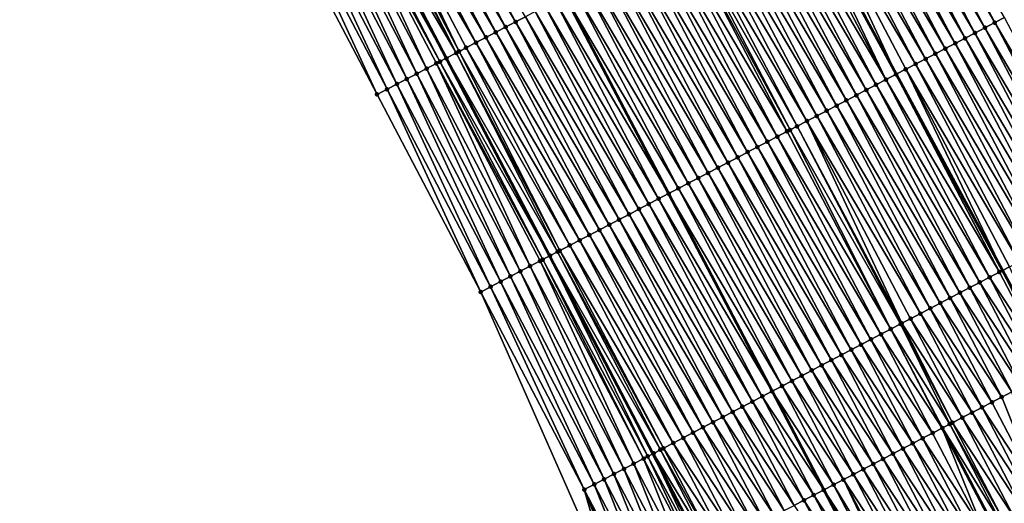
# Model space of a CAD drawing. Header units: feet. Extents: x 2010743 to 2022806, y 818705 to 837694.
# Tile 164 of 256: x 2012460 to 2012548, y 824905 to 824948. Entities that reach past the tile are written whole.
import ezdxf

# ---------------------------------------------------------------- set-up
doc = ezdxf.new("R2010")
doc.units = ezdxf.units.FT
doc.header["$MEASUREMENT"] = 0
for name, color, linetype, lineweight in [('EP_Travel Lane', 172, 'Continuous', 53), ('Road Shots', 141, 'Continuous', 100), ('STRIPING', 60, 'Continuous', 53)]:
    doc.layers.add(name, color=color, linetype=linetype, lineweight=lineweight)
doc.layers.add('I-77-MM17-21_NB-Surface-Border', color=7, linetype='Continuous')
doc.layers.add('I-77-MM17-21_NB-Surface-TIN', color=7, linetype='Continuous')

msp = doc.modelspace()

# ---------------------------------------------------------------- linework, layer by layer
at = {"layer": 'EP_Travel Lane'}
for points in [[(2012433.337, 825068.864, 322.436), (2012442.586, 825051.133, 322.16), (2012451.834, 825033.402, 321.873), (2012461.082, 825015.671, 321.583), (2012470.331, 824997.94, 321.287), (2012479.579, 824980.209, 321.003), (2012488.828, 824962.479, 320.705), (2012498.076, 824944.748, 320.416), (2012507.324, 824927.017, 320.142), (2012516.573, 824909.286, 319.862), (2012521.187, 824900.471, 319.73), (2012525.841, 824891.601, 319.588), (2012535.134, 824873.893, 319.313), (2012544.426, 824856.185, 319.009), (2012553.698, 824838.48, 318.723), (2012562.969, 824820.76, 318.455), (2012572.204, 824803.02, 318.177)], [(2012542.512, 824911.591, 319.328), (2012547.166, 824902.721, 319.183), (2012556.459, 824885.013, 318.882), (2012565.752, 824867.306, 318.58), (2012575.041, 824849.586, 318.334), (2012584.324, 824831.873, 318.057), (2012593.469, 824814.092, 317.762)]]:
    msp.add_polyline3d(points, dxfattribs=at)
at = {"layer": 'I-77-MM17-21_NB-Surface-Border', "color": 3, "linetype": 'Continuous', "lineweight": -3}
msp.add_polyline3d([(2012557.969, 824818.162, 318.305), (2012548.348, 824835.7, 318.571), (2012538.621, 824853.163, 318.844), (2012528.676, 824870.531, 319.109), (2012519.034, 824888.057, 319.368), (2012513.266, 824896.348, 319.453), (2012501.159, 824923.788, 319.969), (2012491.876, 824941.501, 320.252), (2012482.593, 824959.215, 320.492), (2012473.311, 824976.928, 320.774), (2012464.221, 824994.742, 321.049), (2012455.423, 825012.709, 321.342), (2012446.641, 825030.684, 321.658), (2012437.383, 825048.41, 321.942), (2012427.876, 825066.006, 322.226)], dxfattribs=at)
at = {"layer": 'I-77-MM17-21_NB-Surface-TIN', "color": 128, "linetype": 'Continuous', "lineweight": -3}
for points in [[(2012504.277, 824947.999, 320.312), (2012494.995, 824965.712, 320.603), (2012494.109, 824965.248, 320.621)], [(2012504.277, 824947.999, 320.312), (2012505.163, 824948.463, 320.293), (2012494.995, 824965.712, 320.603)], [(2012547.214, 824947.932, 319.442), (2012537.931, 824965.645, 319.728), (2012537.046, 824965.181, 319.74)], [(2012547.214, 824947.932, 319.442), (2012548.1, 824948.396, 319.429), (2012537.931, 824965.645, 319.728)], [(2012502.506, 824947.07, 320.344), (2012493.223, 824964.783, 320.634), (2012492.338, 824964.319, 320.656)], [(2012503.391, 824947.535, 320.328), (2012494.109, 824965.248, 320.621), (2012493.223, 824964.783, 320.634)], [(2012502.506, 824947.07, 320.344), (2012503.391, 824947.535, 320.328), (2012493.223, 824964.783, 320.634)], [(2012503.391, 824947.535, 320.328), (2012504.277, 824947.999, 320.312), (2012494.109, 824965.248, 320.621)], [(2012545.443, 824947.003, 319.474), (2012536.16, 824964.716, 319.757), (2012535.275, 824964.252, 319.775)], [(2012546.328, 824947.468, 319.457), (2012537.046, 824965.181, 319.74), (2012536.16, 824964.716, 319.757)], [(2012545.443, 824947.003, 319.474), (2012546.328, 824947.468, 319.457), (2012536.16, 824964.716, 319.757)], [(2012546.328, 824947.468, 319.457), (2012547.214, 824947.932, 319.442), (2012537.046, 824965.181, 319.74)], [(2012500.735, 824946.141, 320.381), (2012491.452, 824963.854, 320.674), (2012490.566, 824963.39, 320.692)], [(2012501.62, 824946.606, 320.362), (2012492.338, 824964.319, 320.656), (2012491.452, 824963.854, 320.674)], [(2012500.735, 824946.141, 320.381), (2012501.62, 824946.606, 320.362), (2012491.452, 824963.854, 320.674)], [(2012501.62, 824946.606, 320.362), (2012502.506, 824947.07, 320.344), (2012492.338, 824964.319, 320.656)], [(2012543.671, 824946.074, 319.507), (2012534.389, 824963.788, 319.792), (2012533.503, 824963.323, 319.804)], [(2012544.557, 824946.539, 319.492), (2012535.275, 824964.252, 319.775), (2012534.389, 824963.788, 319.792)], [(2012543.671, 824946.074, 319.507), (2012544.557, 824946.539, 319.492), (2012534.389, 824963.788, 319.792)], [(2012544.557, 824946.539, 319.492), (2012545.443, 824947.003, 319.474), (2012535.275, 824964.252, 319.775)], [(2012498.963, 824945.213, 320.416), (2012489.681, 824962.926, 320.707), (2012488.828, 824962.479, 320.705)], [(2012498.963, 824945.213, 320.416), (2012489.928, 824963.055, 320.704), (2012489.681, 824962.926, 320.707)], [(2012499.219, 824945.347, 320.412), (2012490.566, 824963.39, 320.692), (2012489.928, 824963.055, 320.704)], [(2012498.963, 824945.213, 320.416), (2012499.219, 824945.347, 320.412), (2012489.928, 824963.055, 320.704)], [(2012499.219, 824945.347, 320.412), (2012499.849, 824945.677, 320.4), (2012490.566, 824963.39, 320.692)], [(2012499.849, 824945.677, 320.4), (2012500.735, 824946.141, 320.381), (2012490.566, 824963.39, 320.692)], [(2012541.9, 824945.146, 319.535), (2012532.618, 824962.859, 319.819), (2012531.732, 824962.394, 319.835)], [(2012542.786, 824945.61, 319.518), (2012533.503, 824963.323, 319.804), (2012532.618, 824962.859, 319.819)], [(2012541.9, 824945.146, 319.535), (2012542.786, 824945.61, 319.518), (2012532.618, 824962.859, 319.819)], [(2012542.786, 824945.61, 319.518), (2012543.671, 824946.074, 319.507), (2012533.503, 824963.323, 319.804)], [(2012496.306, 824943.821, 320.37), (2012487.909, 824961.997, 320.698), (2012487.023, 824961.534, 320.649)], [(2012497.501, 824944.446, 320.431), (2012488.334, 824962.22, 320.719), (2012487.909, 824961.997, 320.698)], [(2012496.306, 824943.821, 320.37), (2012497.192, 824944.284, 320.414), (2012487.909, 824961.997, 320.698)], [(2012497.192, 824944.284, 320.414), (2012497.501, 824944.446, 320.431), (2012487.909, 824961.997, 320.698)], [(2012488.334, 824962.22, 320.719), (2012498.076, 824944.748, 320.416), (2012488.795, 824962.462, 320.705)], [(2012497.501, 824944.446, 320.431), (2012498.076, 824944.748, 320.416), (2012488.334, 824962.22, 320.719)], [(2012488.795, 824962.462, 320.705), (2012498.076, 824944.748, 320.416), (2012488.828, 824962.479, 320.705)], [(2012498.078, 824944.748, 320.416), (2012498.963, 824945.213, 320.416), (2012488.828, 824962.479, 320.705)], [(2012498.078, 824944.748, 320.416), (2012488.828, 824962.479, 320.705), (2012498.076, 824944.748, 320.416)], [(2012540.129, 824944.217, 319.57), (2012530.846, 824961.93, 319.85), (2012529.961, 824961.466, 319.87)], [(2012541.014, 824944.681, 319.551), (2012531.732, 824962.394, 319.835), (2012530.846, 824961.93, 319.85)], [(2012540.129, 824944.217, 319.57), (2012541.014, 824944.681, 319.551), (2012530.846, 824961.93, 319.85)], [(2012541.014, 824944.681, 319.551), (2012541.9, 824945.146, 319.535), (2012531.732, 824962.394, 319.835)], [(2012494.534, 824942.893, 320.339), (2012486.137, 824961.07, 320.632), (2012485.251, 824960.606, 320.596)], [(2012495.42, 824943.357, 320.369), (2012487.023, 824961.534, 320.649), (2012486.137, 824961.07, 320.632)], [(2012494.534, 824942.893, 320.339), (2012495.42, 824943.357, 320.369), (2012486.137, 824961.07, 320.632)], [(2012495.42, 824943.357, 320.369), (2012496.306, 824943.821, 320.37), (2012487.023, 824961.534, 320.649)], [(2012537.472, 824942.824, 319.62), (2012528.864, 824960.89, 319.892), (2012528.189, 824960.537, 319.905)], [(2012529.075, 824961.001, 319.888), (2012528.864, 824960.89, 319.892), (2012538.391, 824943.306, 319.604)], [(2012538.358, 824943.288, 319.605), (2012538.391, 824943.306, 319.604), (2012528.864, 824960.89, 319.892)], [(2012537.472, 824942.824, 319.62), (2012538.358, 824943.288, 319.605), (2012528.864, 824960.89, 319.892)], [(2012529.075, 824961.001, 319.888), (2012538.391, 824943.306, 319.604), (2012529.961, 824961.466, 319.87)], [(2012539.243, 824943.753, 319.588), (2012529.961, 824961.466, 319.87), (2012538.391, 824943.306, 319.604)], [(2012539.243, 824943.753, 319.588), (2012540.129, 824944.217, 319.57), (2012529.961, 824961.466, 319.87)], [(2012492.762, 824941.965, 320.282), (2012484.365, 824960.142, 320.563), (2012483.479, 824959.679, 320.527)], [(2012493.648, 824942.429, 320.312), (2012485.251, 824960.606, 320.596), (2012484.365, 824960.142, 320.563)], [(2012492.762, 824941.965, 320.282), (2012493.648, 824942.429, 320.312), (2012484.365, 824960.142, 320.563)], [(2012493.648, 824942.429, 320.312), (2012494.534, 824942.893, 320.339), (2012485.251, 824960.606, 320.596)], [(2012536.586, 824942.359, 319.634), (2012527.304, 824960.073, 319.919), (2012526.418, 824959.608, 319.935)], [(2012537.472, 824942.824, 319.62), (2012528.189, 824960.537, 319.905), (2012527.304, 824960.073, 319.919)], [(2012536.586, 824942.359, 319.634), (2012537.472, 824942.824, 319.62), (2012527.304, 824960.073, 319.919)], [(2012491.876, 824941.501, 320.252), (2012483.479, 824959.679, 320.527), (2012482.593, 824959.215, 320.492)], [(2012491.876, 824941.501, 320.252), (2012492.762, 824941.965, 320.282), (2012483.479, 824959.679, 320.527)], [(2012534.815, 824941.431, 319.669), (2012525.533, 824959.144, 319.953), (2012524.647, 824958.679, 319.974)], [(2012535.701, 824941.895, 319.651), (2012526.418, 824959.608, 319.935), (2012525.533, 824959.144, 319.953)], [(2012534.815, 824941.431, 319.669), (2012535.701, 824941.895, 319.651), (2012525.533, 824959.144, 319.953)], [(2012535.701, 824941.895, 319.651), (2012536.586, 824942.359, 319.634), (2012526.418, 824959.608, 319.935)], [(2012533.929, 824940.966, 319.685), (2012524.647, 824958.679, 319.974), (2012523.761, 824958.215, 319.991)], [(2012533.929, 824940.966, 319.685), (2012534.815, 824941.431, 319.669), (2012524.647, 824958.679, 319.974)], [(2012532.158, 824940.038, 319.712), (2012522.876, 824957.751, 320.005), (2012521.99, 824957.286, 320.014)], [(2012533.044, 824940.502, 319.7), (2012523.761, 824958.215, 319.991), (2012522.876, 824957.751, 320.005)], [(2012532.158, 824940.038, 319.712), (2012533.044, 824940.502, 319.7), (2012522.876, 824957.751, 320.005)], [(2012533.044, 824940.502, 319.7), (2012533.929, 824940.966, 319.685), (2012523.761, 824958.215, 319.991)], [(2012530.387, 824939.109, 319.737), (2012521.104, 824956.822, 320.029), (2012520.219, 824956.358, 320.041)], [(2012531.272, 824939.573, 319.725), (2012521.99, 824957.286, 320.014), (2012521.104, 824956.822, 320.029)], [(2012530.387, 824939.109, 319.737), (2012531.272, 824939.573, 319.725), (2012521.104, 824956.822, 320.029)], [(2012531.272, 824939.573, 319.725), (2012532.158, 824940.038, 319.712), (2012521.99, 824957.286, 320.014)], [(2012528.615, 824938.181, 319.733), (2012519.333, 824955.894, 320.019), (2012518.447, 824955.429, 320.037)], [(2012528.872, 824938.315, 319.745), (2012519.642, 824956.056, 320.034), (2012519.333, 824955.894, 320.019)], [(2012528.615, 824938.181, 319.733), (2012528.872, 824938.315, 319.745), (2012519.333, 824955.894, 320.019)], [(2012529.501, 824938.645, 319.745), (2012520.219, 824956.358, 320.041), (2012519.642, 824956.056, 320.034)], [(2012528.872, 824938.315, 319.745), (2012529.501, 824938.645, 319.745), (2012519.642, 824956.056, 320.034)], [(2012529.501, 824938.645, 319.745), (2012530.387, 824939.109, 319.737), (2012520.219, 824956.358, 320.041)], [(2012526.844, 824937.252, 319.766), (2012517.561, 824954.965, 320.054), (2012516.676, 824954.501, 320.062)], [(2012527.73, 824937.716, 319.748), (2012518.447, 824955.429, 320.037), (2012517.561, 824954.965, 320.054)], [(2012526.844, 824937.252, 319.766), (2012527.73, 824937.716, 319.748), (2012517.561, 824954.965, 320.054)], [(2012527.73, 824937.716, 319.748), (2012528.615, 824938.181, 319.733), (2012518.447, 824955.429, 320.037)], [(2012525.073, 824936.323, 319.792), (2012515.79, 824954.036, 320.076), (2012514.905, 824953.572, 320.092)], [(2012525.958, 824936.788, 319.776), (2012516.676, 824954.501, 320.062), (2012515.79, 824954.036, 320.076)], [(2012525.073, 824936.323, 319.792), (2012525.958, 824936.788, 319.776), (2012515.79, 824954.036, 320.076)], [(2012525.958, 824936.788, 319.776), (2012526.844, 824937.252, 319.766), (2012516.676, 824954.501, 320.062)], [(2012523.301, 824935.394, 319.827), (2012514.019, 824953.107, 320.111), (2012513.133, 824952.643, 320.124)], [(2012524.187, 824935.859, 319.807), (2012514.905, 824953.572, 320.092), (2012514.019, 824953.107, 320.111)], [(2012523.301, 824935.394, 319.827), (2012524.187, 824935.859, 319.807), (2012514.019, 824953.107, 320.111)], [(2012524.187, 824935.859, 319.807), (2012525.073, 824936.323, 319.792), (2012514.905, 824953.572, 320.092)], [(2012521.53, 824934.466, 319.856), (2012512.248, 824952.179, 320.139), (2012511.362, 824951.714, 320.157)], [(2012522.416, 824934.93, 319.84), (2012513.133, 824952.643, 320.124), (2012512.248, 824952.179, 320.139)], [(2012521.53, 824934.466, 319.856), (2012522.416, 824934.93, 319.84), (2012512.248, 824952.179, 320.139)], [(2012522.416, 824934.93, 319.84), (2012523.301, 824935.394, 319.827), (2012513.133, 824952.643, 320.124)], [(2012519.759, 824933.537, 319.893), (2012510.476, 824951.25, 320.177), (2012509.591, 824950.785, 320.202)], [(2012520.645, 824934.001, 319.875), (2012511.362, 824951.714, 320.157), (2012510.476, 824951.25, 320.177)], [(2012519.759, 824933.537, 319.893), (2012520.645, 824934.001, 319.875), (2012510.476, 824951.25, 320.177)], [(2012520.645, 824934.001, 319.875), (2012521.53, 824934.466, 319.856), (2012511.362, 824951.714, 320.157)], [(2012507.82, 824949.857, 320.239), (2012517.988, 824932.608, 319.935), (2012508.705, 824950.321, 320.215)], [(2012518.873, 824933.072, 319.919), (2012509.591, 824950.785, 320.202), (2012508.705, 824950.321, 320.215)], [(2012518.873, 824933.072, 319.919), (2012508.705, 824950.321, 320.215), (2012517.988, 824932.608, 319.935)], [(2012518.873, 824933.072, 319.919), (2012519.759, 824933.537, 319.893), (2012509.591, 824950.785, 320.202)], [(2012517.102, 824932.143, 319.959), (2012507.82, 824949.857, 320.239), (2012506.934, 824949.392, 320.254)], [(2012517.102, 824932.143, 319.959), (2012517.988, 824932.608, 319.935), (2012507.82, 824949.857, 320.239)], [(2012515.331, 824931.215, 319.993), (2012506.048, 824948.928, 320.274), (2012505.163, 824948.463, 320.293)], [(2012516.216, 824931.679, 319.973), (2012506.934, 824949.392, 320.254), (2012506.048, 824948.928, 320.274)], [(2012515.331, 824931.215, 319.993), (2012516.216, 824931.679, 319.973), (2012506.048, 824948.928, 320.274)], [(2012516.216, 824931.679, 319.973), (2012517.102, 824932.143, 319.959), (2012506.934, 824949.392, 320.254)], [(2012513.56, 824930.286, 320.033), (2012504.277, 824947.999, 320.312), (2012503.391, 824947.535, 320.328)], [(2012514.445, 824930.75, 320.014), (2012505.163, 824948.463, 320.293), (2012504.277, 824947.999, 320.312)], [(2012513.56, 824930.286, 320.033), (2012514.445, 824930.75, 320.014), (2012504.277, 824947.999, 320.312)], [(2012514.445, 824930.75, 320.014), (2012515.331, 824931.215, 319.993), (2012505.163, 824948.463, 320.293)], [(2012556.496, 824930.219, 319.158), (2012547.214, 824947.932, 319.442), (2012546.328, 824947.468, 319.457)], [(2012557.382, 824930.683, 319.144), (2012548.1, 824948.396, 319.429), (2012547.214, 824947.932, 319.442)], [(2012556.496, 824930.219, 319.158), (2012557.382, 824930.683, 319.144), (2012547.214, 824947.932, 319.442)], [(2012511.788, 824929.357, 320.064), (2012502.506, 824947.07, 320.344), (2012501.62, 824946.606, 320.362)], [(2012512.674, 824929.821, 320.051), (2012503.391, 824947.535, 320.328), (2012502.506, 824947.07, 320.344)], [(2012511.788, 824929.357, 320.064), (2012512.674, 824929.821, 320.051), (2012502.506, 824947.07, 320.344)], [(2012512.674, 824929.821, 320.051), (2012513.56, 824930.286, 320.033), (2012503.391, 824947.535, 320.328)], [(2012554.725, 824929.29, 319.191), (2012545.443, 824947.003, 319.474), (2012544.557, 824946.539, 319.492)], [(2012555.611, 824929.755, 319.174), (2012546.328, 824947.468, 319.457), (2012545.443, 824947.003, 319.474)], [(2012554.725, 824929.29, 319.191), (2012555.611, 824929.755, 319.174), (2012545.443, 824947.003, 319.474)], [(2012555.611, 824929.755, 319.174), (2012556.496, 824930.219, 319.158), (2012546.328, 824947.468, 319.457)], [(2012510.017, 824928.428, 320.101), (2012500.735, 824946.141, 320.381), (2012499.849, 824945.677, 320.4)], [(2012510.903, 824928.893, 320.08), (2012501.62, 824946.606, 320.362), (2012500.735, 824946.141, 320.381)], [(2012510.017, 824928.428, 320.101), (2012510.903, 824928.893, 320.08), (2012500.735, 824946.141, 320.381)], [(2012510.903, 824928.893, 320.08), (2012511.788, 824929.357, 320.064), (2012501.62, 824946.606, 320.362)], [(2012552.954, 824928.361, 319.225), (2012543.671, 824946.074, 319.507), (2012542.786, 824945.61, 319.518)], [(2012553.84, 824928.826, 319.211), (2012544.557, 824946.539, 319.492), (2012543.671, 824946.074, 319.507)], [(2012552.954, 824928.361, 319.225), (2012553.84, 824928.826, 319.211), (2012543.671, 824946.074, 319.507)], [(2012553.84, 824928.826, 319.211), (2012554.725, 824929.29, 319.191), (2012544.557, 824946.539, 319.492)], [(2012508.049, 824927.396, 320.143), (2012498.963, 824945.213, 320.416), (2012498.078, 824944.748, 320.416)], [(2012508.246, 824927.499, 320.14), (2012499.219, 824945.347, 320.412), (2012498.963, 824945.213, 320.416)], [(2012508.049, 824927.396, 320.143), (2012508.246, 824927.499, 320.14), (2012498.963, 824945.213, 320.416)], [(2012509.131, 824927.964, 320.123), (2012499.849, 824945.677, 320.4), (2012499.219, 824945.347, 320.412)], [(2012508.246, 824927.499, 320.14), (2012509.131, 824927.964, 320.123), (2012499.219, 824945.347, 320.412)], [(2012509.131, 824927.964, 320.123), (2012510.017, 824928.428, 320.101), (2012499.849, 824945.677, 320.4)], [(2012551.183, 824927.433, 319.256), (2012541.9, 824945.146, 319.535), (2012541.014, 824944.681, 319.551)], [(2012552.068, 824927.897, 319.24), (2012542.786, 824945.61, 319.518), (2012541.9, 824945.146, 319.535)], [(2012551.183, 824927.433, 319.256), (2012552.068, 824927.897, 319.24), (2012541.9, 824945.146, 319.535)], [(2012552.068, 824927.897, 319.24), (2012552.954, 824928.361, 319.225), (2012542.786, 824945.61, 319.518)], [(2012505.588, 824926.107, 320.097), (2012497.192, 824944.284, 320.414), (2012496.306, 824943.821, 320.37)], [(2012506.718, 824926.699, 320.151), (2012497.501, 824944.446, 320.431), (2012497.192, 824944.284, 320.414)], [(2012505.588, 824926.107, 320.097), (2012506.474, 824926.571, 320.142), (2012497.192, 824944.284, 320.414)], [(2012506.474, 824926.571, 320.142), (2012506.718, 824926.699, 320.151), (2012497.192, 824944.284, 320.414)], [(2012497.501, 824944.446, 320.431), (2012507.324, 824927.017, 320.142), (2012498.076, 824944.748, 320.416)], [(2012506.718, 824926.699, 320.151), (2012507.324, 824927.017, 320.142), (2012497.501, 824944.446, 320.431)], [(2012507.36, 824927.035, 320.141), (2012498.076, 824944.748, 320.416), (2012507.324, 824927.017, 320.142)], [(2012507.36, 824927.035, 320.141), (2012498.078, 824944.748, 320.416), (2012498.076, 824944.748, 320.416)], [(2012507.36, 824927.035, 320.141), (2012508.049, 824927.396, 320.143), (2012498.078, 824944.748, 320.416)], [(2012549.411, 824926.504, 319.292), (2012540.129, 824944.217, 319.57), (2012539.243, 824943.753, 319.588)], [(2012550.297, 824926.968, 319.272), (2012541.014, 824944.681, 319.551), (2012540.129, 824944.217, 319.57)], [(2012549.411, 824926.504, 319.292), (2012550.297, 824926.968, 319.272), (2012540.129, 824944.217, 319.57)], [(2012550.297, 824926.968, 319.272), (2012551.183, 824927.433, 319.256), (2012541.014, 824944.681, 319.551)], [(2012503.817, 824925.18, 320.055), (2012495.42, 824943.357, 320.369), (2012494.534, 824942.893, 320.339)], [(2012504.703, 824925.643, 320.088), (2012496.306, 824943.821, 320.37), (2012495.42, 824943.357, 320.369)], [(2012503.817, 824925.18, 320.055), (2012504.703, 824925.643, 320.088), (2012495.42, 824943.357, 320.369)], [(2012504.703, 824925.643, 320.088), (2012505.588, 824926.107, 320.097), (2012496.306, 824943.821, 320.37)], [(2012547.64, 824925.575, 319.329), (2012538.358, 824943.288, 319.605), (2012537.472, 824942.824, 319.62)], [(2012547.64, 824925.575, 319.329), (2012538.391, 824943.306, 319.604), (2012538.358, 824943.288, 319.605)], [(2012539.243, 824943.753, 319.588), (2012538.391, 824943.306, 319.604), (2012547.918, 824925.72, 319.324)], [(2012547.64, 824925.575, 319.329), (2012547.918, 824925.72, 319.324), (2012538.391, 824943.306, 319.604)], [(2012548.526, 824926.039, 319.312), (2012539.243, 824943.753, 319.588), (2012547.918, 824925.72, 319.324)], [(2012548.526, 824926.039, 319.312), (2012549.411, 824926.504, 319.292), (2012539.243, 824943.753, 319.588)], [(2012502.045, 824924.252, 320.001), (2012493.648, 824942.429, 320.312), (2012492.762, 824941.965, 320.282)], [(2012502.931, 824924.716, 320.029), (2012494.534, 824942.893, 320.339), (2012493.648, 824942.429, 320.312)], [(2012502.045, 824924.252, 320.001), (2012502.931, 824924.716, 320.029), (2012493.648, 824942.429, 320.312)], [(2012502.931, 824924.716, 320.029), (2012503.817, 824925.18, 320.055), (2012494.534, 824942.893, 320.339)], [(2012545.869, 824924.646, 319.358), (2012536.586, 824942.359, 319.634), (2012535.701, 824941.895, 319.651)], [(2012546.755, 824925.111, 319.343), (2012537.472, 824942.824, 319.62), (2012536.586, 824942.359, 319.634)], [(2012545.869, 824924.646, 319.358), (2012546.755, 824925.111, 319.343), (2012536.586, 824942.359, 319.634)], [(2012546.755, 824925.111, 319.343), (2012547.64, 824925.575, 319.329), (2012537.472, 824942.824, 319.62)], [(2012501.159, 824923.788, 319.969), (2012492.762, 824941.965, 320.282), (2012491.876, 824941.501, 320.252)], [(2012501.159, 824923.788, 319.969), (2012502.045, 824924.252, 320.001), (2012492.762, 824941.965, 320.282)], [(2012544.983, 824924.182, 319.376), (2012535.701, 824941.895, 319.651), (2012534.815, 824941.431, 319.669)], [(2012544.983, 824924.182, 319.376), (2012545.869, 824924.646, 319.358), (2012535.701, 824941.895, 319.651)], [(2012543.212, 824923.253, 319.412), (2012533.929, 824940.966, 319.685), (2012533.044, 824940.502, 319.7)], [(2012544.098, 824923.717, 319.395), (2012534.815, 824941.431, 319.669), (2012533.929, 824940.966, 319.685)], [(2012543.212, 824923.253, 319.412), (2012544.098, 824923.717, 319.395), (2012533.929, 824940.966, 319.685)], [(2012544.098, 824923.717, 319.395), (2012544.983, 824924.182, 319.376), (2012534.815, 824941.431, 319.669)], [(2012541.441, 824922.324, 319.442), (2012532.158, 824940.038, 319.712), (2012531.272, 824939.573, 319.725)], [(2012542.326, 824922.789, 319.427), (2012533.044, 824940.502, 319.7), (2012532.158, 824940.038, 319.712)], [(2012541.441, 824922.324, 319.442), (2012542.326, 824922.789, 319.427), (2012532.158, 824940.038, 319.712)], [(2012542.326, 824922.789, 319.427), (2012543.212, 824923.253, 319.412), (2012533.044, 824940.502, 319.7)], [(2012538.877, 824920.98, 319.466), (2012530.387, 824939.109, 319.737), (2012529.501, 824938.645, 319.745)], [(2012540.555, 824921.86, 319.455), (2012531.272, 824939.573, 319.725), (2012530.387, 824939.109, 319.737)], [(2012538.877, 824920.98, 319.466), (2012539.669, 824921.396, 319.47), (2012530.387, 824939.109, 319.737)], [(2012539.669, 824921.396, 319.47), (2012540.555, 824921.86, 319.455), (2012530.387, 824939.109, 319.737)], [(2012540.555, 824921.86, 319.455), (2012541.441, 824922.324, 319.442), (2012531.272, 824939.573, 319.725)], [(2012537.898, 824920.468, 319.447), (2012528.615, 824938.181, 319.733), (2012527.73, 824937.716, 319.748)], [(2012537.898, 824920.468, 319.447), (2012528.872, 824938.315, 319.745), (2012528.615, 824938.181, 319.733)], [(2012538.784, 824920.932, 319.464), (2012529.501, 824938.645, 319.745), (2012528.872, 824938.315, 319.745)], [(2012537.898, 824920.468, 319.447), (2012538.784, 824920.932, 319.464), (2012528.872, 824938.315, 319.745)], [(2012538.784, 824920.932, 319.464), (2012538.877, 824920.98, 319.466), (2012529.501, 824938.645, 319.745)], [(2012536.127, 824919.539, 319.482), (2012526.844, 824937.252, 319.766), (2012525.958, 824936.788, 319.776)], [(2012537.012, 824920.003, 319.467), (2012527.73, 824937.716, 319.748), (2012526.844, 824937.252, 319.766)], [(2012536.127, 824919.539, 319.482), (2012537.012, 824920.003, 319.467), (2012526.844, 824937.252, 319.766)], [(2012537.012, 824920.003, 319.467), (2012537.898, 824920.468, 319.447), (2012527.73, 824937.716, 319.748)], [(2012534.355, 824918.61, 319.509), (2012525.073, 824936.323, 319.792), (2012524.187, 824935.859, 319.807)], [(2012535.241, 824919.074, 319.495), (2012525.958, 824936.788, 319.776), (2012525.073, 824936.323, 319.792)], [(2012534.355, 824918.61, 319.509), (2012535.241, 824919.074, 319.495), (2012525.073, 824936.323, 319.792)], [(2012535.241, 824919.074, 319.495), (2012536.127, 824919.539, 319.482), (2012525.958, 824936.788, 319.776)], [(2012532.584, 824917.681, 319.544), (2012523.301, 824935.394, 319.827), (2012522.416, 824934.93, 319.84)], [(2012533.47, 824918.146, 319.523), (2012524.187, 824935.859, 319.807), (2012523.301, 824935.394, 319.827)], [(2012532.584, 824917.681, 319.544), (2012533.47, 824918.146, 319.523), (2012523.301, 824935.394, 319.827)], [(2012533.47, 824918.146, 319.523), (2012534.355, 824918.61, 319.509), (2012524.187, 824935.859, 319.807)], [(2012530.813, 824916.753, 319.571), (2012521.53, 824934.466, 319.856), (2012520.645, 824934.001, 319.875)], [(2012531.698, 824917.217, 319.557), (2012522.416, 824934.93, 319.84), (2012521.53, 824934.466, 319.856)], [(2012530.813, 824916.753, 319.571), (2012531.698, 824917.217, 319.557), (2012521.53, 824934.466, 319.856)], [(2012531.698, 824917.217, 319.557), (2012532.584, 824917.681, 319.544), (2012522.416, 824934.93, 319.84)], [(2012529.041, 824915.824, 319.607), (2012519.759, 824933.537, 319.893), (2012518.873, 824933.072, 319.919)], [(2012529.927, 824916.288, 319.589), (2012520.645, 824934.001, 319.875), (2012519.759, 824933.537, 319.893)], [(2012529.041, 824915.824, 319.607), (2012529.927, 824916.288, 319.589), (2012519.759, 824933.537, 319.893)], [(2012529.927, 824916.288, 319.589), (2012530.813, 824916.753, 319.571), (2012520.645, 824934.001, 319.875)], [(2012528.156, 824915.359, 319.636), (2012518.873, 824933.072, 319.919), (2012517.988, 824932.608, 319.935)], [(2012528.156, 824915.359, 319.636), (2012529.041, 824915.824, 319.607), (2012518.873, 824933.072, 319.919)], [(2012526.385, 824914.43, 319.674), (2012517.102, 824932.143, 319.959), (2012516.216, 824931.679, 319.973)], [(2012517.102, 824932.143, 319.959), (2012527.27, 824914.895, 319.651), (2012517.988, 824932.608, 319.935)], [(2012526.385, 824914.43, 319.674), (2012527.27, 824914.895, 319.651), (2012517.102, 824932.143, 319.959)], [(2012528.156, 824915.359, 319.636), (2012517.988, 824932.608, 319.935), (2012527.27, 824914.895, 319.651)], [(2012524.613, 824913.502, 319.712), (2012515.331, 824931.215, 319.993), (2012514.445, 824930.75, 320.014)], [(2012525.499, 824913.966, 319.691), (2012516.216, 824931.679, 319.973), (2012515.331, 824931.215, 319.993)], [(2012524.613, 824913.502, 319.712), (2012525.499, 824913.966, 319.691), (2012515.331, 824931.215, 319.993)], [(2012525.499, 824913.966, 319.691), (2012526.385, 824914.43, 319.674), (2012516.216, 824931.679, 319.973)], [(2012522.842, 824912.573, 319.754), (2012513.56, 824930.286, 320.033), (2012512.674, 824929.821, 320.051)], [(2012523.728, 824913.037, 319.734), (2012514.445, 824930.75, 320.014), (2012513.56, 824930.286, 320.033)], [(2012522.842, 824912.573, 319.754), (2012523.728, 824913.037, 319.734), (2012513.56, 824930.286, 320.033)], [(2012523.728, 824913.037, 319.734), (2012524.613, 824913.502, 319.712), (2012514.445, 824930.75, 320.014)], [(2012521.071, 824911.644, 319.783), (2012511.788, 824929.357, 320.064), (2012510.903, 824928.893, 320.08)], [(2012521.957, 824912.108, 319.769), (2012512.674, 824929.821, 320.051), (2012511.788, 824929.357, 320.064)], [(2012521.071, 824911.644, 319.783), (2012521.957, 824912.108, 319.769), (2012511.788, 824929.357, 320.064)], [(2012521.957, 824912.108, 319.769), (2012522.842, 824912.573, 319.754), (2012512.674, 824929.821, 320.051)], [(2012519.3, 824910.715, 319.819), (2012510.017, 824928.428, 320.101), (2012509.131, 824927.964, 320.123)], [(2012520.185, 824911.18, 319.8), (2012510.903, 824928.893, 320.08), (2012510.017, 824928.428, 320.101)], [(2012519.3, 824910.715, 319.819), (2012520.185, 824911.18, 319.8), (2012510.017, 824928.428, 320.101)], [(2012520.185, 824911.18, 319.8), (2012521.071, 824911.644, 319.783), (2012510.903, 824928.893, 320.08)], [(2012517.261, 824909.646, 319.86), (2012508.049, 824927.396, 320.143), (2012507.36, 824927.035, 320.141)], [(2012517.528, 824909.786, 319.856), (2012508.246, 824927.499, 320.14), (2012508.049, 824927.396, 320.143)], [(2012517.261, 824909.646, 319.86), (2012517.528, 824909.786, 319.856), (2012508.049, 824927.396, 320.143)], [(2012518.414, 824910.251, 319.838), (2012509.131, 824927.964, 320.123), (2012508.246, 824927.499, 320.14)], [(2012517.528, 824909.786, 319.856), (2012518.414, 824910.251, 319.838), (2012508.246, 824927.499, 320.14)], [(2012518.414, 824910.251, 319.838), (2012519.3, 824910.715, 319.819), (2012509.131, 824927.964, 320.123)], [(2012514.871, 824908.394, 319.813), (2012506.474, 824926.571, 320.142), (2012505.588, 824926.107, 320.097)], [(2012515.757, 824908.858, 319.855), (2012506.718, 824926.699, 320.151), (2012506.474, 824926.571, 320.142)], [(2012514.871, 824908.394, 319.813), (2012515.757, 824908.858, 319.855), (2012506.474, 824926.571, 320.142)], [(2012516.128, 824909.052, 319.87), (2012507.324, 824927.017, 320.142), (2012506.718, 824926.699, 320.151)], [(2012515.757, 824908.858, 319.855), (2012516.128, 824909.052, 319.87), (2012506.718, 824926.699, 320.151)], [(2012516.643, 824909.322, 319.86), (2012507.36, 824927.035, 320.141), (2012507.324, 824927.017, 320.142)], [(2012516.643, 824909.322, 319.86), (2012507.324, 824927.017, 320.142), (2012516.573, 824909.286, 319.862)], [(2012516.128, 824909.052, 319.87), (2012516.573, 824909.286, 319.862), (2012507.324, 824927.017, 320.142)], [(2012516.643, 824909.322, 319.86), (2012517.261, 824909.646, 319.86), (2012507.36, 824927.035, 320.141)], [(2012513.099, 824907.467, 319.758), (2012504.703, 824925.643, 320.088), (2012503.817, 824925.18, 320.055)], [(2012513.985, 824907.93, 319.792), (2012505.588, 824926.107, 320.097), (2012504.703, 824925.643, 320.088)], [(2012513.099, 824907.467, 319.758), (2012513.985, 824907.93, 319.792), (2012504.703, 824925.643, 320.088)], [(2012513.985, 824907.93, 319.792), (2012514.871, 824908.394, 319.813), (2012505.588, 824926.107, 320.097)], [(2012552.283, 824916.686, 319.183), (2012547.918, 824925.72, 319.324), (2012547.64, 824925.575, 319.329)], [(2012548.526, 824926.039, 319.312), (2012547.918, 824925.72, 319.324), (2012552.696, 824916.901, 319.175)], [(2012552.283, 824916.686, 319.183), (2012552.696, 824916.901, 319.175), (2012547.918, 824925.72, 319.324)], [(2012511.327, 824906.539, 319.695), (2012502.931, 824924.716, 320.029), (2012502.045, 824924.252, 320.001)], [(2012512.213, 824907.003, 319.727), (2012503.817, 824925.18, 320.055), (2012502.931, 824924.716, 320.029)], [(2012511.327, 824906.539, 319.695), (2012512.213, 824907.003, 319.727), (2012502.931, 824924.716, 320.029)], [(2012512.213, 824907.003, 319.727), (2012513.099, 824907.467, 319.758), (2012503.817, 824925.18, 320.055)], [(2012551.397, 824916.224, 319.198), (2012546.755, 824925.111, 319.343), (2012545.869, 824924.646, 319.358)], [(2012552.283, 824916.686, 319.183), (2012547.64, 824925.575, 319.329), (2012546.755, 824925.111, 319.343)], [(2012551.397, 824916.224, 319.198), (2012552.283, 824916.686, 319.183), (2012546.755, 824925.111, 319.343)], [(2012510.441, 824906.075, 319.659), (2012502.045, 824924.252, 320.001), (2012501.159, 824923.788, 319.969)], [(2012510.441, 824906.075, 319.659), (2012511.327, 824906.539, 319.695), (2012502.045, 824924.252, 320.001)], [(2012549.623, 824915.299, 319.234), (2012544.983, 824924.182, 319.376), (2012544.098, 824923.717, 319.395)], [(2012550.51, 824915.761, 319.215), (2012545.869, 824924.646, 319.358), (2012544.983, 824924.182, 319.376)], [(2012549.623, 824915.299, 319.234), (2012550.51, 824915.761, 319.215), (2012544.983, 824924.182, 319.376)], [(2012550.51, 824915.761, 319.215), (2012551.397, 824916.224, 319.198), (2012545.869, 824924.646, 319.358)], [(2012513.266, 824896.348, 319.453), (2012510.441, 824906.075, 319.659), (2012501.159, 824923.788, 319.969)], [(2012547.85, 824914.374, 319.271), (2012543.212, 824923.253, 319.412), (2012542.326, 824922.789, 319.427)], [(2012548.737, 824914.836, 319.254), (2012544.098, 824923.717, 319.395), (2012543.212, 824923.253, 319.412)], [(2012547.85, 824914.374, 319.271), (2012548.737, 824914.836, 319.254), (2012543.212, 824923.253, 319.412)], [(2012548.737, 824914.836, 319.254), (2012549.623, 824915.299, 319.234), (2012544.098, 824923.717, 319.395)], [(2012546.077, 824913.449, 319.299), (2012541.441, 824922.324, 319.442), (2012540.555, 824921.86, 319.455)], [(2012546.963, 824913.912, 319.286), (2012542.326, 824922.789, 319.427), (2012541.441, 824922.324, 319.442)], [(2012546.077, 824913.449, 319.299), (2012546.963, 824913.912, 319.286), (2012541.441, 824922.324, 319.442)], [(2012546.963, 824913.912, 319.286), (2012547.85, 824914.374, 319.271), (2012542.326, 824922.789, 319.427)], [(2012544.303, 824912.525, 319.34), (2012539.669, 824921.396, 319.47), (2012538.877, 824920.98, 319.466)], [(2012545.19, 824912.987, 319.318), (2012540.555, 824921.86, 319.455), (2012539.669, 824921.396, 319.47)], [(2012544.303, 824912.525, 319.34), (2012545.19, 824912.987, 319.318), (2012539.669, 824921.396, 319.47)], [(2012545.19, 824912.987, 319.318), (2012546.077, 824913.449, 319.299), (2012540.555, 824921.86, 319.455)], [(2012537.012, 824920.003, 319.467), (2012542.512, 824911.591, 319.328), (2012537.898, 824920.468, 319.447)], [(2012543.188, 824911.943, 319.343), (2012538.784, 824920.932, 319.464), (2012537.898, 824920.468, 319.447)], [(2012542.53, 824911.6, 319.328), (2012537.898, 824920.468, 319.447), (2012542.512, 824911.591, 319.328)], [(2012542.53, 824911.6, 319.328), (2012543.188, 824911.943, 319.343), (2012537.898, 824920.468, 319.447)], [(2012543.416, 824912.062, 319.345), (2012538.877, 824920.98, 319.466), (2012538.784, 824920.932, 319.464)], [(2012543.188, 824911.943, 319.343), (2012543.416, 824912.062, 319.345), (2012538.784, 824920.932, 319.464)], [(2012543.416, 824912.062, 319.345), (2012544.303, 824912.525, 319.34), (2012538.877, 824920.98, 319.466)], [(2012540.756, 824910.676, 319.354), (2012536.127, 824919.539, 319.482), (2012535.241, 824919.074, 319.495)], [(2012541.643, 824911.138, 319.339), (2012537.012, 824920.003, 319.467), (2012536.127, 824919.539, 319.482)], [(2012540.756, 824910.676, 319.354), (2012541.643, 824911.138, 319.339), (2012536.127, 824919.539, 319.482)], [(2012541.643, 824911.138, 319.339), (2012542.512, 824911.591, 319.328), (2012537.012, 824920.003, 319.467)], [(2012538.983, 824909.751, 319.379), (2012534.355, 824918.61, 319.509), (2012533.47, 824918.146, 319.523)], [(2012539.869, 824910.214, 319.364), (2012535.241, 824919.074, 319.495), (2012534.355, 824918.61, 319.509)], [(2012538.983, 824909.751, 319.379), (2012539.869, 824910.214, 319.364), (2012534.355, 824918.61, 319.509)], [(2012539.869, 824910.214, 319.364), (2012540.756, 824910.676, 319.354), (2012535.241, 824919.074, 319.495)], [(2012537.209, 824908.826, 319.411), (2012532.584, 824917.681, 319.544), (2012531.698, 824917.217, 319.557)], [(2012538.096, 824909.289, 319.392), (2012533.47, 824918.146, 319.523), (2012532.584, 824917.681, 319.544)], [(2012537.209, 824908.826, 319.411), (2012538.096, 824909.289, 319.392), (2012532.584, 824917.681, 319.544)], [(2012538.096, 824909.289, 319.392), (2012538.983, 824909.751, 319.379), (2012533.47, 824918.146, 319.523)], [(2012536.323, 824908.364, 319.424), (2012531.698, 824917.217, 319.557), (2012530.813, 824916.753, 319.571)], [(2012536.323, 824908.364, 319.424), (2012537.209, 824908.826, 319.411), (2012531.698, 824917.217, 319.557)], [(2012534.549, 824907.439, 319.458), (2012529.927, 824916.288, 319.589), (2012529.041, 824915.824, 319.607)], [(2012535.436, 824907.902, 319.44), (2012530.813, 824916.753, 319.571), (2012529.927, 824916.288, 319.589)], [(2012534.549, 824907.439, 319.458), (2012535.436, 824907.902, 319.44), (2012529.927, 824916.288, 319.589)], [(2012535.436, 824907.902, 319.44), (2012536.323, 824908.364, 319.424), (2012530.813, 824916.753, 319.571)], [(2012532.776, 824906.515, 319.504), (2012528.156, 824915.359, 319.636), (2012527.27, 824914.895, 319.651)], [(2012533.662, 824906.977, 319.476), (2012529.041, 824915.824, 319.607), (2012528.156, 824915.359, 319.636)], [(2012532.776, 824906.515, 319.504), (2012533.662, 824906.977, 319.476), (2012528.156, 824915.359, 319.636)], [(2012533.662, 824906.977, 319.476), (2012534.549, 824907.439, 319.458), (2012529.041, 824915.824, 319.607)], [(2012531.002, 824905.59, 319.543), (2012526.385, 824914.43, 319.674), (2012525.499, 824913.966, 319.691)], [(2012526.385, 824914.43, 319.674), (2012531.889, 824906.052, 319.525), (2012527.27, 824914.895, 319.651)], [(2012531.002, 824905.59, 319.543), (2012531.889, 824906.052, 319.525), (2012526.385, 824914.43, 319.674)], [(2012532.776, 824906.515, 319.504), (2012527.27, 824914.895, 319.651), (2012531.889, 824906.052, 319.525)], [(2012546.963, 824913.912, 319.286), (2012551.593, 824905.029, 319.133), (2012547.85, 824914.374, 319.271)], [(2012547.85, 824914.374, 319.271), (2012551.593, 824905.029, 319.133), (2012548.737, 824914.836, 319.254)], [(2012529.229, 824904.665, 319.576), (2012524.613, 824913.502, 319.712), (2012523.728, 824913.037, 319.734)], [(2012530.116, 824905.127, 319.559), (2012525.499, 824913.966, 319.691), (2012524.613, 824913.502, 319.712)], [(2012529.229, 824904.665, 319.576), (2012530.116, 824905.127, 319.559), (2012524.613, 824913.502, 319.712)], [(2012530.116, 824905.127, 319.559), (2012531.002, 824905.59, 319.543), (2012525.499, 824913.966, 319.691)], [(2012545.19, 824912.987, 319.318), (2012550.706, 824904.566, 319.147), (2012546.077, 824913.449, 319.299)], [(2012546.077, 824913.449, 319.299), (2012551.593, 824905.029, 319.133), (2012546.963, 824913.912, 319.286)], [(2012546.077, 824913.449, 319.299), (2012550.706, 824904.566, 319.147), (2012551.593, 824905.029, 319.133)], [(2012527.456, 824903.74, 319.618), (2012522.842, 824912.573, 319.754), (2012521.957, 824912.108, 319.769)], [(2012528.342, 824904.203, 319.596), (2012523.728, 824913.037, 319.734), (2012522.842, 824912.573, 319.754)], [(2012527.456, 824903.74, 319.618), (2012528.342, 824904.203, 319.596), (2012522.842, 824912.573, 319.754)], [(2012528.342, 824904.203, 319.596), (2012529.229, 824904.665, 319.576), (2012523.728, 824913.037, 319.734)], [(2012543.416, 824912.062, 319.345), (2012548.933, 824903.641, 319.183), (2012544.303, 824912.525, 319.34)], [(2012544.303, 824912.525, 319.34), (2012549.819, 824904.104, 319.162), (2012545.19, 824912.987, 319.318)], [(2012544.303, 824912.525, 319.34), (2012548.933, 824903.641, 319.183), (2012549.819, 824904.104, 319.162)], [(2012545.19, 824912.987, 319.318), (2012549.819, 824904.104, 319.162), (2012550.706, 824904.566, 319.147)], [(2012525.682, 824902.816, 319.647), (2012521.071, 824911.644, 319.783), (2012520.185, 824911.18, 319.8)], [(2012526.569, 824903.278, 319.634), (2012521.957, 824912.108, 319.769), (2012521.071, 824911.644, 319.783)], [(2012525.682, 824902.816, 319.647), (2012526.569, 824903.278, 319.634), (2012521.071, 824911.644, 319.783)], [(2012526.569, 824903.278, 319.634), (2012527.456, 824903.74, 319.618), (2012521.957, 824912.108, 319.769)], [(2012541.643, 824911.138, 319.339), (2012546.272, 824902.255, 319.188), (2012542.512, 824911.591, 319.328)], [(2012542.53, 824911.6, 319.328), (2012542.512, 824911.591, 319.328), (2012547.166, 824902.721, 319.183)], [(2012547.159, 824902.717, 319.183), (2012547.166, 824902.721, 319.183), (2012542.512, 824911.591, 319.328)], [(2012546.272, 824902.255, 319.188), (2012547.159, 824902.717, 319.183), (2012542.512, 824911.591, 319.328)], [(2012542.53, 824911.6, 319.328), (2012547.803, 824903.053, 319.194), (2012543.188, 824911.943, 319.343)], [(2012542.53, 824911.6, 319.328), (2012547.166, 824902.721, 319.183), (2012547.803, 824903.053, 319.194)], [(2012543.188, 824911.943, 319.343), (2012548.046, 824903.179, 319.195), (2012543.416, 824912.062, 319.345)], [(2012543.188, 824911.943, 319.343), (2012547.803, 824903.053, 319.194), (2012548.046, 824903.179, 319.195)], [(2012543.416, 824912.062, 319.345), (2012548.046, 824903.179, 319.195), (2012548.933, 824903.641, 319.183)], [(2012523.909, 824901.891, 319.685), (2012519.3, 824910.715, 319.819), (2012518.414, 824910.251, 319.838)], [(2012524.796, 824902.353, 319.664), (2012520.185, 824911.18, 319.8), (2012519.3, 824910.715, 319.819)], [(2012523.909, 824901.891, 319.685), (2012524.796, 824902.353, 319.664), (2012519.3, 824910.715, 319.819)], [(2012524.796, 824902.353, 319.664), (2012525.682, 824902.816, 319.647), (2012520.185, 824911.18, 319.8)], [(2012539.869, 824910.214, 319.364), (2012545.385, 824901.793, 319.206), (2012540.756, 824910.676, 319.354)], [(2012540.756, 824910.676, 319.354), (2012546.272, 824902.255, 319.188), (2012541.643, 824911.138, 319.339)], [(2012540.756, 824910.676, 319.354), (2012545.385, 824901.793, 319.206), (2012546.272, 824902.255, 319.188)], [(2012522.136, 824900.966, 319.72), (2012517.528, 824909.786, 319.856), (2012517.261, 824909.646, 319.86)], [(2012523.022, 824901.428, 319.702), (2012518.414, 824910.251, 319.838), (2012517.528, 824909.786, 319.856)], [(2012522.136, 824900.966, 319.72), (2012523.022, 824901.428, 319.702), (2012517.528, 824909.786, 319.856)], [(2012523.022, 824901.428, 319.702), (2012523.909, 824901.891, 319.685), (2012518.414, 824910.251, 319.838)], [(2012538.096, 824909.289, 319.392), (2012543.612, 824900.868, 319.232), (2012538.983, 824909.751, 319.379)], [(2012538.983, 824909.751, 319.379), (2012544.499, 824901.33, 319.217), (2012539.869, 824910.214, 319.364)], [(2012538.983, 824909.751, 319.379), (2012543.612, 824900.868, 319.232), (2012544.499, 824901.33, 319.217)], [(2012539.869, 824910.214, 319.364), (2012544.499, 824901.33, 319.217), (2012545.385, 824901.793, 319.206)], [(2012519.475, 824899.58, 319.678), (2012515.757, 824908.858, 319.855), (2012514.871, 824908.394, 319.813)], [(2012520.362, 824900.042, 319.719), (2012516.128, 824909.052, 319.87), (2012515.757, 824908.858, 319.855)], [(2012519.475, 824899.58, 319.678), (2012520.362, 824900.042, 319.719), (2012515.757, 824908.858, 319.855)], [(2012520.815, 824900.278, 319.735), (2012516.573, 824909.286, 319.862), (2012516.128, 824909.052, 319.87)], [(2012520.362, 824900.042, 319.719), (2012520.815, 824900.278, 319.735), (2012516.128, 824909.052, 319.87)], [(2012516.643, 824909.322, 319.86), (2012516.573, 824909.286, 319.862), (2012521.187, 824900.471, 319.73)], [(2012520.815, 824900.278, 319.735), (2012521.187, 824900.471, 319.73), (2012516.573, 824909.286, 319.862)], [(2012521.801, 824900.792, 319.726), (2012517.261, 824909.646, 319.86), (2012516.643, 824909.322, 319.86)], [(2012521.249, 824900.504, 319.729), (2012516.643, 824909.322, 319.86), (2012521.187, 824900.471, 319.73)], [(2012521.249, 824900.504, 319.729), (2012521.801, 824900.792, 319.726), (2012516.643, 824909.322, 319.86)], [(2012521.801, 824900.792, 319.726), (2012522.136, 824900.966, 319.72), (2012517.261, 824909.646, 319.86)], [(2012536.323, 824908.364, 319.424), (2012541.839, 824899.943, 319.267), (2012537.209, 824908.826, 319.411)], [(2012537.209, 824908.826, 319.411), (2012542.725, 824900.406, 319.247), (2012538.096, 824909.289, 319.392)], [(2012537.209, 824908.826, 319.411), (2012541.839, 824899.943, 319.267), (2012542.725, 824900.406, 319.247)], [(2012538.096, 824909.289, 319.392), (2012542.725, 824900.406, 319.247), (2012543.612, 824900.868, 319.232)], [(2012518.588, 824899.118, 319.653), (2012514.871, 824908.394, 319.813), (2012513.985, 824907.93, 319.792)], [(2012518.588, 824899.118, 319.653), (2012519.475, 824899.58, 319.678), (2012514.871, 824908.394, 319.813)], [(2012535.436, 824907.902, 319.44), (2012540.952, 824899.481, 319.279), (2012536.323, 824908.364, 319.424)], [(2012536.323, 824908.364, 319.424), (2012540.952, 824899.481, 319.279), (2012541.839, 824899.943, 319.267)], [(2012516.814, 824898.195, 319.587), (2012513.099, 824907.467, 319.758), (2012512.213, 824907.003, 319.727)], [(2012517.701, 824898.657, 319.62), (2012513.985, 824907.93, 319.792), (2012513.099, 824907.467, 319.758)], [(2012516.814, 824898.195, 319.587), (2012517.701, 824898.657, 319.62), (2012513.099, 824907.467, 319.758)], [(2012517.701, 824898.657, 319.62), (2012518.588, 824899.118, 319.653), (2012513.985, 824907.93, 319.792)], [(2012533.662, 824906.977, 319.476), (2012539.179, 824898.556, 319.312), (2012534.549, 824907.439, 319.458)], [(2012534.549, 824907.439, 319.458), (2012540.065, 824899.019, 319.294), (2012535.436, 824907.902, 319.44)], [(2012534.549, 824907.439, 319.458), (2012539.179, 824898.556, 319.312), (2012540.065, 824899.019, 319.294)], [(2012535.436, 824907.902, 319.44), (2012540.065, 824899.019, 319.294), (2012540.952, 824899.481, 319.279)], [(2012515.04, 824897.271, 319.517), (2012511.327, 824906.539, 319.695), (2012510.441, 824906.075, 319.659)], [(2012515.927, 824897.733, 319.552), (2012512.213, 824907.003, 319.727), (2012511.327, 824906.539, 319.695)], [(2012515.04, 824897.271, 319.517), (2012515.927, 824897.733, 319.552), (2012511.327, 824906.539, 319.695)], [(2012515.927, 824897.733, 319.552), (2012516.814, 824898.195, 319.587), (2012512.213, 824907.003, 319.727)], [(2012532.776, 824906.515, 319.504), (2012531.889, 824906.052, 319.525), (2012537.405, 824897.631, 319.361)], [(2012532.776, 824906.515, 319.504), (2012537.967, 824897.925, 319.343), (2012533.662, 824906.977, 319.476)], [(2012532.776, 824906.515, 319.504), (2012537.405, 824897.631, 319.361), (2012537.967, 824897.925, 319.343)], [(2012533.662, 824906.977, 319.476), (2012538.292, 824898.094, 319.333), (2012539.179, 824898.556, 319.312)], [(2012533.662, 824906.977, 319.476), (2012537.967, 824897.925, 319.343), (2012538.292, 824898.094, 319.333)], [(2012513.266, 824896.348, 319.453), (2012514.153, 824896.81, 319.483), (2012510.441, 824906.075, 319.659)], [(2012514.756, 824897.124, 319.505), (2012510.441, 824906.075, 319.659), (2012514.153, 824896.81, 319.483)], [(2012515.04, 824897.271, 319.517), (2012510.441, 824906.075, 319.659), (2012514.756, 824897.124, 319.505)], [(2012530.116, 824905.127, 319.559), (2012535.632, 824896.706, 319.4), (2012531.002, 824905.59, 319.543)], [(2012531.002, 824905.59, 319.543), (2012536.519, 824897.169, 319.38), (2012531.889, 824906.052, 319.525)], [(2012531.002, 824905.59, 319.543), (2012535.632, 824896.706, 319.4), (2012536.519, 824897.169, 319.38)], [(2012537.405, 824897.631, 319.361), (2012531.889, 824906.052, 319.525), (2012536.519, 824897.169, 319.38)], [(2012529.229, 824904.665, 319.576), (2012534.745, 824896.244, 319.418), (2012530.116, 824905.127, 319.559)], [(2012530.116, 824905.127, 319.559), (2012534.745, 824896.244, 319.418), (2012535.632, 824896.706, 319.4)]]:
    msp.add_3dface(points, dxfattribs=at)
at = {"layer": 'Road Shots', "lineweight": 100}
for p in [(2012504.277, 824947.999, 320.312), (2012547.214, 824947.932, 319.442), (2012502.506, 824947.07, 320.344), (2012503.391, 824947.535, 320.328), (2012545.443, 824947.003, 319.474), (2012546.328, 824947.468, 319.457), (2012500.735, 824946.141, 320.381), (2012501.62, 824946.606, 320.362), (2012543.671, 824946.074, 319.507), (2012544.557, 824946.539, 319.492), (2012498.963, 824945.213, 320.416), (2012499.219, 824945.347, 320.412), (2012499.849, 824945.677, 320.4), (2012541.9, 824945.146, 319.535), (2012542.786, 824945.61, 319.518), (2012497.192, 824944.284, 320.414), (2012497.501, 824944.446, 320.431), (2012498.078, 824944.748, 320.416), (2012540.129, 824944.217, 319.57), (2012541.014, 824944.681, 319.551), (2012495.42, 824943.357, 320.369), (2012496.306, 824943.821, 320.37), (2012538.358, 824943.288, 319.605), (2012539.243, 824943.753, 319.588), (2012493.648, 824942.429, 320.312), (2012494.534, 824942.893, 320.339), (2012536.586, 824942.359, 319.634), (2012537.472, 824942.824, 319.62), (2012491.876, 824941.501, 320.252), (2012492.762, 824941.965, 320.282), (2012535.701, 824941.895, 319.651), (2012533.929, 824940.966, 319.685), (2012534.815, 824941.431, 319.669), (2012532.158, 824940.038, 319.712), (2012533.044, 824940.502, 319.7), (2012530.387, 824939.109, 319.737), (2012531.272, 824939.573, 319.725), (2012528.615, 824938.181, 319.733), (2012528.872, 824938.315, 319.745), (2012529.501, 824938.645, 319.745), (2012526.844, 824937.252, 319.766), (2012527.73, 824937.716, 319.748), (2012525.073, 824936.323, 319.792), (2012525.958, 824936.788, 319.776), (2012523.301, 824935.394, 319.827), (2012524.187, 824935.859, 319.807), (2012521.53, 824934.466, 319.856), (2012522.416, 824934.93, 319.84), (2012519.759, 824933.537, 319.893), (2012520.645, 824934.001, 319.875), (2012518.873, 824933.072, 319.919), (2012517.102, 824932.143, 319.959), (2012517.988, 824932.608, 319.935), (2012515.331, 824931.215, 319.993), (2012516.216, 824931.679, 319.973), (2012513.56, 824930.286, 320.033), (2012514.445, 824930.75, 320.014), (2012511.788, 824929.357, 320.064), (2012512.674, 824929.821, 320.051), (2012510.017, 824928.428, 320.101), (2012510.903, 824928.893, 320.08), (2012508.049, 824927.396, 320.143), (2012508.246, 824927.499, 320.14), (2012509.131, 824927.964, 320.123), (2012506.474, 824926.571, 320.142), (2012506.718, 824926.699, 320.151), (2012507.36, 824927.035, 320.141), (2012504.703, 824925.643, 320.088), (2012505.588, 824926.107, 320.097), (2012502.931, 824924.716, 320.029), (2012503.817, 824925.18, 320.055), (2012546.755, 824925.111, 319.343), (2012547.64, 824925.575, 319.329), (2012502.045, 824924.252, 320.001), (2012544.983, 824924.182, 319.376), (2012545.869, 824924.646, 319.358), (2012501.159, 824923.788, 319.969), (2012543.212, 824923.253, 319.412), (2012544.098, 824923.717, 319.395), (2012541.441, 824922.324, 319.442), (2012542.326, 824922.789, 319.427), (2012539.669, 824921.396, 319.47), (2012540.555, 824921.86, 319.455), (2012537.898, 824920.468, 319.447), (2012538.784, 824920.932, 319.464), (2012538.877, 824920.98, 319.466), (2012536.127, 824919.539, 319.482), (2012537.012, 824920.003, 319.467), (2012534.355, 824918.61, 319.509), (2012535.241, 824919.074, 319.495), (2012532.584, 824917.681, 319.544), (2012533.47, 824918.146, 319.523), (2012531.698, 824917.217, 319.557), (2012529.927, 824916.288, 319.589), (2012530.813, 824916.753, 319.571), (2012528.156, 824915.359, 319.636), (2012529.041, 824915.824, 319.607), (2012526.385, 824914.43, 319.674), (2012527.27, 824914.895, 319.651), (2012547.85, 824914.374, 319.271), (2012524.613, 824913.502, 319.712), (2012525.499, 824913.966, 319.691), (2012546.077, 824913.449, 319.299), (2012546.963, 824913.912, 319.286), (2012522.842, 824912.573, 319.754), (2012523.728, 824913.037, 319.734), (2012544.303, 824912.525, 319.34), (2012545.19, 824912.987, 319.318), (2012521.071, 824911.644, 319.783), (2012521.957, 824912.108, 319.769), (2012542.53, 824911.6, 319.328), (2012543.188, 824911.943, 319.343), (2012543.416, 824912.062, 319.345), (2012519.3, 824910.715, 319.819), (2012520.185, 824911.18, 319.8), (2012540.756, 824910.676, 319.354), (2012541.643, 824911.138, 319.339), (2012517.528, 824909.786, 319.856), (2012518.414, 824910.251, 319.838), (2012538.983, 824909.751, 319.379), (2012539.869, 824910.214, 319.364), (2012515.757, 824908.858, 319.855), (2012516.128, 824909.052, 319.87), (2012516.643, 824909.322, 319.86), (2012517.261, 824909.646, 319.86), (2012537.209, 824908.826, 319.411), (2012538.096, 824909.289, 319.392), (2012514.871, 824908.394, 319.813), (2012536.323, 824908.364, 319.424), (2012513.099, 824907.467, 319.758), (2012513.985, 824907.93, 319.792), (2012534.549, 824907.439, 319.458), (2012535.436, 824907.902, 319.44), (2012511.327, 824906.539, 319.695), (2012512.213, 824907.003, 319.727), (2012532.776, 824906.515, 319.504), (2012533.662, 824906.977, 319.476), (2012510.441, 824906.075, 319.659), (2012531.002, 824905.59, 319.543), (2012531.889, 824906.052, 319.525), (2012530.116, 824905.127, 319.559)]:
    msp.add_point(p, dxfattribs=at)
at = {"layer": 'STRIPING'}
for points in [[(2012376.897, 825242.416, 324.048), (2012386.408, 825224.821, 323.86), (2012395.919, 825207.225, 323.658), (2012405.551, 825189.534, 323.463), (2012414.931, 825172.043, 323.234), (2012424.373, 825154.413, 322.963), (2012433.814, 825136.781, 322.728), (2012443.256, 825119.15, 322.504), (2012452.698, 825101.519, 322.244), (2012462.175, 825083.984, 321.957), (2012471.702, 825066.4, 321.649), (2012481.229, 825048.815, 321.374), (2012490.756, 825031.23, 321.055), (2012500.283, 825013.645, 320.774), (2012509.81, 824996.06, 320.48), (2012519.337, 824978.475, 320.187), (2012528.864, 824960.89, 319.892), (2012538.391, 824943.306, 319.604), (2012547.918, 824925.72, 319.324), (2012552.696, 824916.901, 319.175)], [(2012443.728, 825074.312, 322.279), (2012453.011, 825056.599, 321.998), (2012462.293, 825038.886, 321.691), (2012471.575, 825021.173, 321.384), (2012480.858, 825003.46, 321.083), (2012490.14, 824985.747, 320.81), (2012499.423, 824968.034, 320.505), (2012508.705, 824950.321, 320.215), (2012517.988, 824932.608, 319.935), (2012527.27, 824914.895, 319.651), (2012531.889, 824906.052, 319.525), (2012536.519, 824897.169, 319.38), (2012545.761, 824879.435, 319.091), (2012555.003, 824861.7, 318.802), (2012564.233, 824843.962, 318.522), (2012573.461, 824826.22, 318.255), (2012582.691, 824808.48, 317.967)]]:
    msp.add_polyline3d(points, dxfattribs=at)

doc.saveas('drawing.dxf')
